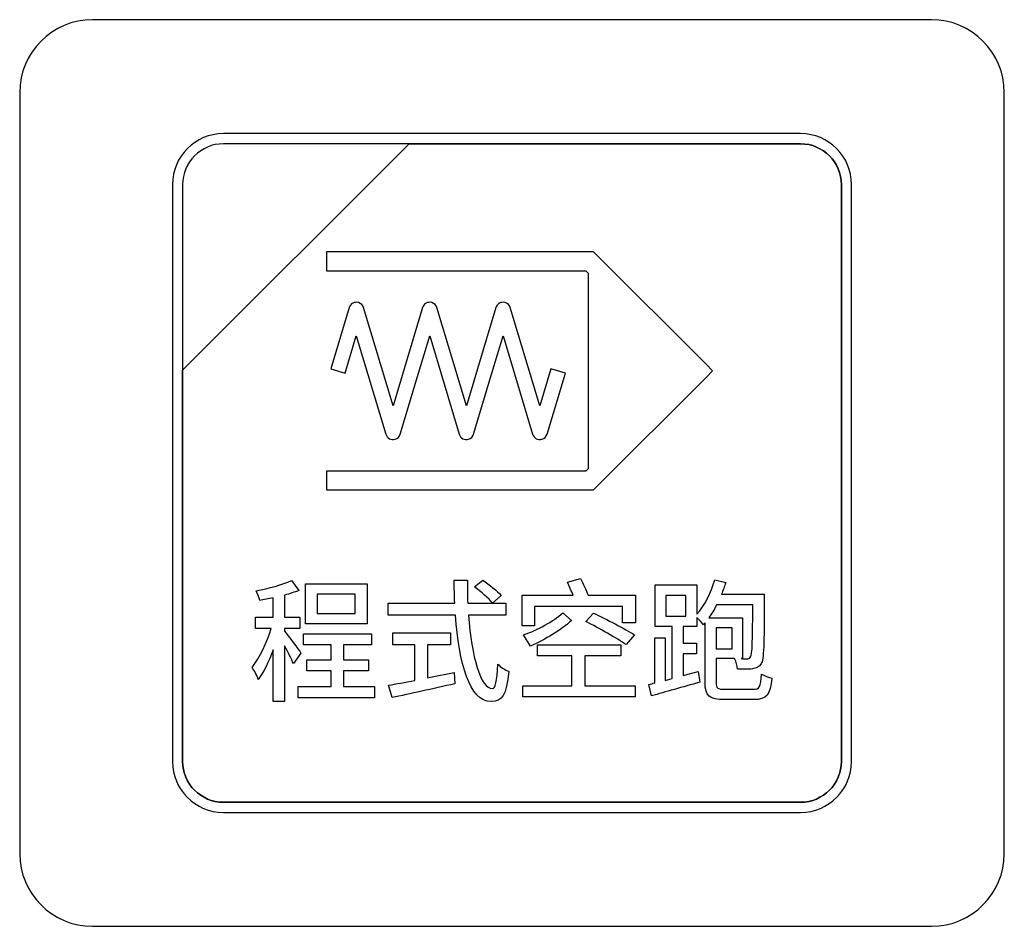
# Model space of a CAD drawing. Header units: millimetres. Extents: x 7146 to 9164, y -1568 to -663.
# Tile 78 of 187: x 7371 to 7392, y -1205 to -1187. Entities that reach past the tile are written whole.
import ezdxf

# ---------------------------------------------------------------- set-up
doc = ezdxf.new("R2010")
doc.units = ezdxf.units.MM
doc.header["$LTSCALE"] = 3

msp = doc.modelspace()

# ---------------------------------------------------------------- linework, layer by layer
at = {"linetype": 'Continuous', "lineweight": 30}
for points, knots in [([(7372.887, -1186.67), (7372.887, -1186.67), (7390.187, -1186.67), (7390.187, -1186.67), (7390.187, -1186.67), (7391.012, -1186.67), (7391.687, -1187.345), (7391.687, -1188.17), (7391.687, -1188.17), (7391.687, -1188.17), (7391.687, -1203.87), (7391.687, -1203.87), (7391.687, -1203.87), (7391.687, -1204.695), (7391.012, -1205.37), (7390.187, -1205.37), (7390.187, -1205.37), (7390.187, -1205.37), (7372.887, -1205.37), (7372.887, -1205.37), (7372.887, -1205.37), (7372.062, -1205.37), (7371.387, -1204.695), (7371.387, -1203.87), (7371.387, -1203.87), (7371.387, -1203.87), (7371.387, -1188.17), (7371.387, -1188.17), (7371.387, -1188.17), (7371.387, -1187.345), (7372.062, -1186.67), (7372.887, -1186.67)], [0, 0, 0, 0, 0.111111, 0.111111, 0.111111, 0.111111, 0.222222, 0.222222, 0.222222, 0.222222, 0.333333, 0.333333, 0.333333, 0.333333, 0.444444, 0.444444, 0.444444, 0.444444, 0.555556, 0.555556, 0.555556, 0.555556, 0.666667, 0.666667, 0.666667, 0.666667, 0.777778, 0.777778, 0.777778, 0.777778, 1, 1, 1, 1]), ([(7372.887, -1186.67), (7372.887, -1186.67), (7390.187, -1186.67), (7390.187, -1186.67), (7390.187, -1186.67), (7391.012, -1186.67), (7391.687, -1187.345), (7391.687, -1188.17), (7391.687, -1188.17), (7391.687, -1188.17), (7391.687, -1203.87), (7391.687, -1203.87), (7391.687, -1203.87), (7391.687, -1204.695), (7391.012, -1205.37), (7390.187, -1205.37), (7390.187, -1205.37), (7390.187, -1205.37), (7372.887, -1205.37), (7372.887, -1205.37), (7372.887, -1205.37), (7372.062, -1205.37), (7371.387, -1204.695), (7371.387, -1203.87), (7371.387, -1203.87), (7371.387, -1203.87), (7371.387, -1188.17), (7371.387, -1188.17), (7371.387, -1188.17), (7371.387, -1187.345), (7372.062, -1186.67), (7372.887, -1186.67)], [0, 0, 0, 0, 0.111111, 0.111111, 0.111111, 0.111111, 0.222222, 0.222222, 0.222222, 0.222222, 0.333333, 0.333333, 0.333333, 0.333333, 0.444444, 0.444444, 0.444444, 0.444444, 0.555556, 0.555556, 0.555556, 0.555556, 0.666667, 0.666667, 0.666667, 0.666667, 0.777778, 0.777778, 0.777778, 0.777778, 1, 1, 1, 1]), ([(7375.587, -1189.02), (7375.587, -1189.02), (7387.487, -1189.02), (7387.487, -1189.02), (7387.487, -1189.02), (7388.065, -1189.02), (7388.537, -1189.492), (7388.537, -1190.07), (7388.537, -1190.07), (7388.537, -1190.07), (7388.537, -1201.97), (7388.537, -1201.97), (7388.537, -1201.97), (7388.537, -1202.547), (7388.065, -1203.02), (7387.487, -1203.02), (7387.487, -1203.02), (7387.487, -1203.02), (7375.587, -1203.02), (7375.587, -1203.02), (7375.587, -1203.02), (7375.009, -1203.02), (7374.537, -1202.547), (7374.537, -1201.97), (7374.537, -1201.97), (7374.537, -1201.97), (7374.537, -1190.07), (7374.537, -1190.07), (7374.537, -1190.07), (7374.537, -1189.492), (7375.009, -1189.02), (7375.587, -1189.02)], [0, 0, 0, 0, 0.111111, 0.111111, 0.111111, 0.111111, 0.222222, 0.222222, 0.222222, 0.222222, 0.333333, 0.333333, 0.333333, 0.333333, 0.444444, 0.444444, 0.444444, 0.444444, 0.555556, 0.555556, 0.555556, 0.555556, 0.666667, 0.666667, 0.666667, 0.666667, 0.777778, 0.777778, 0.777778, 0.777778, 1, 1, 1, 1]), ([(7375.587, -1189.02), (7375.587, -1189.02), (7387.487, -1189.02), (7387.487, -1189.02), (7387.487, -1189.02), (7388.064, -1189.02), (7388.537, -1189.492), (7388.537, -1190.07), (7388.537, -1190.07), (7388.537, -1190.07), (7388.537, -1201.97), (7388.537, -1201.97), (7388.537, -1201.97), (7388.537, -1202.547), (7388.064, -1203.02), (7387.487, -1203.02), (7387.487, -1203.02), (7387.487, -1203.02), (7375.587, -1203.02), (7375.587, -1203.02), (7375.587, -1203.02), (7375.009, -1203.02), (7374.537, -1202.547), (7374.537, -1201.97), (7374.537, -1201.97), (7374.537, -1201.97), (7374.537, -1190.07), (7374.537, -1190.07), (7374.537, -1190.07), (7374.537, -1189.492), (7375.009, -1189.02), (7375.587, -1189.02)], [0, 0, 0, 0, 0.111111, 0.111111, 0.111111, 0.111111, 0.222222, 0.222222, 0.222222, 0.222222, 0.333333, 0.333333, 0.333333, 0.333333, 0.444444, 0.444444, 0.444444, 0.444444, 0.555556, 0.555556, 0.555556, 0.555556, 0.666667, 0.666667, 0.666667, 0.666667, 0.777778, 0.777778, 0.777778, 0.777778, 1, 1, 1, 1]), ([(7375.587, -1189.23), (7375.587, -1189.23), (7379.418, -1189.23), (7379.418, -1189.23), (7379.418, -1189.23), (7379.418, -1189.23), (7374.747, -1193.9), (7374.747, -1193.9), (7374.747, -1193.9), (7374.747, -1193.9), (7374.747, -1190.07), (7374.747, -1190.07), (7374.747, -1190.07), (7374.747, -1189.608), (7375.125, -1189.23), (7375.587, -1189.23)], [0, 0, 0, 0, 0.2, 0.2, 0.2, 0.2, 0.4, 0.4, 0.4, 0.4, 0.6, 0.6, 0.6, 0.6, 1, 1, 1, 1]), ([(7379.418, -1189.23), (7379.418, -1189.23), (7379.43, -1189.23), (7379.43, -1189.23), (7379.43, -1189.23), (7379.43, -1189.23), (7387.487, -1189.23), (7387.487, -1189.23), (7387.487, -1189.23), (7387.949, -1189.23), (7388.327, -1189.608), (7388.327, -1190.07), (7388.327, -1190.07), (7388.327, -1190.07), (7388.327, -1201.97), (7388.327, -1201.97), (7388.327, -1201.97), (7388.327, -1202.432), (7387.949, -1202.81), (7387.487, -1202.81), (7387.487, -1202.81), (7387.487, -1202.81), (7375.587, -1202.81), (7375.587, -1202.81), (7375.587, -1202.81), (7375.125, -1202.81), (7374.747, -1202.432), (7374.747, -1201.97), (7374.747, -1201.97), (7374.747, -1201.97), (7374.747, -1193.99), (7374.747, -1193.99), (7374.747, -1193.99), (7374.747, -1193.99), (7374.747, -1193.9), (7374.747, -1193.9), (7374.747, -1193.9), (7374.747, -1193.9), (7379.418, -1189.23), (7379.418, -1189.23)], [0, 0, 0, 0, 0.090909, 0.090909, 0.090909, 0.090909, 0.181818, 0.181818, 0.181818, 0.181818, 0.272727, 0.272727, 0.272727, 0.272727, 0.363636, 0.363636, 0.363636, 0.363636, 0.454545, 0.454545, 0.454545, 0.454545, 0.545455, 0.545455, 0.545455, 0.545455, 0.636364, 0.636364, 0.636364, 0.636364, 0.727273, 0.727273, 0.727273, 0.727273, 0.818182, 0.818182, 0.818182, 0.818182, 1, 1, 1, 1]), ([(7388.327, -1201.97), (7388.327, -1201.97), (7388.327, -1190.07), (7388.327, -1190.07), (7388.327, -1190.07), (7388.327, -1189.608), (7387.949, -1189.23), (7387.487, -1189.23), (7387.487, -1189.23), (7387.487, -1189.23), (7379.43, -1189.23), (7379.43, -1189.23), (7379.43, -1189.23), (7379.43, -1189.23), (7379.418, -1189.23), (7379.418, -1189.23), (7379.418, -1189.23), (7379.418, -1189.23), (7374.747, -1193.9), (7374.747, -1193.9), (7374.747, -1193.9), (7374.747, -1193.9), (7374.747, -1193.99), (7374.747, -1193.99), (7374.747, -1193.99), (7374.747, -1193.99), (7374.747, -1201.97), (7374.747, -1201.97), (7374.747, -1201.97), (7374.747, -1202.432), (7375.125, -1202.81), (7375.587, -1202.81), (7375.587, -1202.81), (7375.587, -1202.81), (7387.487, -1202.81), (7387.487, -1202.81), (7387.487, -1202.81), (7387.949, -1202.81), (7388.327, -1202.432), (7388.327, -1201.97)], [0, 0, 0, 0, 0.090909, 0.090909, 0.090909, 0.090909, 0.181818, 0.181818, 0.181818, 0.181818, 0.272727, 0.272727, 0.272727, 0.272727, 0.363636, 0.363636, 0.363636, 0.363636, 0.454545, 0.454545, 0.454545, 0.454545, 0.545455, 0.545455, 0.545455, 0.545455, 0.636364, 0.636364, 0.636364, 0.636364, 0.727273, 0.727273, 0.727273, 0.727273, 0.818182, 0.818182, 0.818182, 0.818182, 1, 1, 1, 1]), ([(7375.587, -1189.23), (7375.587, -1189.23), (7379.418, -1189.23), (7379.418, -1189.23), (7379.418, -1189.23), (7379.418, -1189.23), (7374.747, -1193.9), (7374.747, -1193.9), (7374.747, -1193.9), (7374.747, -1193.9), (7374.747, -1190.07), (7374.747, -1190.07), (7374.747, -1190.07), (7374.747, -1189.608), (7375.125, -1189.23), (7375.587, -1189.23)], [0, 0, 0, 0, 0.2, 0.2, 0.2, 0.2, 0.4, 0.4, 0.4, 0.4, 0.6, 0.6, 0.6, 0.6, 1, 1, 1, 1]), ([(7379.418, -1189.23), (7379.418, -1189.23), (7379.43, -1189.23), (7379.43, -1189.23), (7379.43, -1189.23), (7379.43, -1189.23), (7387.487, -1189.23), (7387.487, -1189.23), (7387.487, -1189.23), (7387.949, -1189.23), (7388.327, -1189.608), (7388.327, -1190.07), (7388.327, -1190.07), (7388.327, -1190.07), (7388.327, -1201.97), (7388.327, -1201.97), (7388.327, -1201.97), (7388.327, -1202.432), (7387.949, -1202.81), (7387.487, -1202.81), (7387.487, -1202.81), (7387.487, -1202.81), (7375.587, -1202.81), (7375.587, -1202.81), (7375.587, -1202.81), (7375.125, -1202.81), (7374.747, -1202.432), (7374.747, -1201.97), (7374.747, -1201.97), (7374.747, -1201.97), (7374.747, -1193.99), (7374.747, -1193.99), (7374.747, -1193.99), (7374.747, -1193.99), (7374.747, -1193.9), (7374.747, -1193.9), (7374.747, -1193.9), (7374.747, -1193.9), (7379.418, -1189.23), (7379.418, -1189.23)], [0, 0, 0, 0, 0.090909, 0.090909, 0.090909, 0.090909, 0.181818, 0.181818, 0.181818, 0.181818, 0.272727, 0.272727, 0.272727, 0.272727, 0.363636, 0.363636, 0.363636, 0.363636, 0.454545, 0.454545, 0.454545, 0.454545, 0.545455, 0.545455, 0.545455, 0.545455, 0.636364, 0.636364, 0.636364, 0.636364, 0.727273, 0.727273, 0.727273, 0.727273, 0.818182, 0.818182, 0.818182, 0.818182, 1, 1, 1, 1]), ([(7388.327, -1201.97), (7388.327, -1201.97), (7388.327, -1190.07), (7388.327, -1190.07), (7388.327, -1190.07), (7388.327, -1189.608), (7387.949, -1189.23), (7387.487, -1189.23), (7387.487, -1189.23), (7387.487, -1189.23), (7379.43, -1189.23), (7379.43, -1189.23), (7379.43, -1189.23), (7379.43, -1189.23), (7379.418, -1189.23), (7379.418, -1189.23), (7379.418, -1189.23), (7379.418, -1189.23), (7374.747, -1193.9), (7374.747, -1193.9), (7374.747, -1193.9), (7374.747, -1193.9), (7374.747, -1193.99), (7374.747, -1193.99), (7374.747, -1193.99), (7374.747, -1193.99), (7374.747, -1201.97), (7374.747, -1201.97), (7374.747, -1201.97), (7374.747, -1202.432), (7375.125, -1202.81), (7375.587, -1202.81), (7375.587, -1202.81), (7375.587, -1202.81), (7387.487, -1202.81), (7387.487, -1202.81), (7387.487, -1202.81), (7387.949, -1202.81), (7388.327, -1202.432), (7388.327, -1201.97)], [0, 0, 0, 0, 0.090909, 0.090909, 0.090909, 0.090909, 0.181818, 0.181818, 0.181818, 0.181818, 0.272727, 0.272727, 0.272727, 0.272727, 0.363636, 0.363636, 0.363636, 0.363636, 0.454545, 0.454545, 0.454545, 0.454545, 0.545455, 0.545455, 0.545455, 0.545455, 0.636364, 0.636364, 0.636364, 0.636364, 0.727273, 0.727273, 0.727273, 0.727273, 0.818182, 0.818182, 0.818182, 0.818182, 1, 1, 1, 1]), ([(7377.711, -1191.459), (7377.711, -1191.459), (7383.138, -1191.459), (7383.138, -1191.459), (7383.138, -1191.459), (7383.138, -1191.459), (7383.219, -1191.459), (7383.219, -1191.459), (7383.219, -1191.459), (7383.219, -1191.459), (7383.275, -1191.516), (7383.275, -1191.516), (7383.275, -1191.516), (7383.275, -1191.516), (7385.537, -1193.778), (7385.537, -1193.778), (7385.537, -1193.778), (7385.537, -1193.778), (7385.674, -1193.915), (7385.674, -1193.915), (7385.674, -1193.915), (7385.674, -1193.915), (7385.537, -1194.052), (7385.537, -1194.052), (7385.537, -1194.052), (7385.537, -1194.052), (7383.275, -1196.313), (7383.275, -1196.313), (7383.275, -1196.313), (7383.275, -1196.313), (7383.219, -1196.37), (7383.219, -1196.37), (7383.219, -1196.37), (7383.219, -1196.37), (7383.138, -1196.37), (7383.138, -1196.37), (7383.138, -1196.37), (7383.138, -1196.37), (7377.711, -1196.37), (7377.711, -1196.37), (7377.711, -1196.37), (7377.711, -1196.37), (7377.711, -1196.176), (7377.711, -1196.176), (7377.711, -1196.176), (7377.711, -1196.176), (7377.711, -1195.982), (7377.711, -1195.982), (7377.711, -1195.982), (7377.711, -1195.982), (7383.058, -1195.982), (7383.058, -1195.982), (7383.058, -1195.982), (7383.058, -1195.982), (7383.109, -1195.931), (7383.109, -1195.931), (7383.109, -1195.931), (7383.109, -1195.931), (7383.109, -1191.898), (7383.109, -1191.898), (7383.109, -1191.898), (7383.109, -1191.898), (7383.058, -1191.847), (7383.058, -1191.847), (7383.058, -1191.847), (7383.058, -1191.847), (7377.711, -1191.847), (7377.711, -1191.847), (7377.711, -1191.847), (7377.711, -1191.847), (7377.711, -1191.653), (7377.711, -1191.653), (7377.711, -1191.653), (7377.711, -1191.653), (7377.711, -1191.576), (7377.711, -1191.576), (7377.711, -1191.576), (7377.711, -1191.576), (7377.711, -1191.459), (7377.711, -1191.459)], [0, 0, 0, 0, 0.047619, 0.047619, 0.047619, 0.047619, 0.095238, 0.095238, 0.095238, 0.095238, 0.142857, 0.142857, 0.142857, 0.142857, 0.190476, 0.190476, 0.190476, 0.190476, 0.238095, 0.238095, 0.238095, 0.238095, 0.285714, 0.285714, 0.285714, 0.285714, 0.333333, 0.333333, 0.333333, 0.333333, 0.380952, 0.380952, 0.380952, 0.380952, 0.428571, 0.428571, 0.428571, 0.428571, 0.47619, 0.47619, 0.47619, 0.47619, 0.52381, 0.52381, 0.52381, 0.52381, 0.571429, 0.571429, 0.571429, 0.571429, 0.619048, 0.619048, 0.619048, 0.619048, 0.666667, 0.666667, 0.666667, 0.666667, 0.714286, 0.714286, 0.714286, 0.714286, 0.761905, 0.761905, 0.761905, 0.761905, 0.809524, 0.809524, 0.809524, 0.809524, 0.857143, 0.857143, 0.857143, 0.857143, 0.904762, 0.904762, 0.904762, 0.904762, 1, 1, 1, 1]), ([(7377.801, -1193.871), (7377.801, -1193.871), (7378.179, -1192.609), (7378.179, -1192.609), (7378.179, -1192.609), (7378.203, -1192.527), (7378.29, -1192.481), (7378.372, -1192.505), (7378.372, -1192.505), (7378.424, -1192.521), (7378.462, -1192.561), (7378.476, -1192.609), (7378.476, -1192.609), (7378.476, -1192.609), (7379.084, -1194.637), (7379.084, -1194.637), (7379.084, -1194.637), (7379.084, -1194.637), (7379.314, -1193.871), (7379.314, -1193.871), (7379.314, -1193.871), (7379.314, -1193.871), (7379.692, -1192.609), (7379.692, -1192.609), (7379.692, -1192.609), (7379.716, -1192.527), (7379.803, -1192.481), (7379.885, -1192.505), (7379.885, -1192.505), (7379.937, -1192.521), (7379.975, -1192.561), (7379.989, -1192.609), (7379.989, -1192.609), (7379.989, -1192.609), (7380.597, -1194.637), (7380.597, -1194.637), (7380.597, -1194.637), (7380.597, -1194.637), (7380.827, -1193.871), (7380.827, -1193.871), (7380.827, -1193.871), (7380.827, -1193.871), (7381.205, -1192.609), (7381.205, -1192.609), (7381.205, -1192.609), (7381.23, -1192.527), (7381.316, -1192.481), (7381.398, -1192.505), (7381.398, -1192.505), (7381.45, -1192.521), (7381.488, -1192.561), (7381.502, -1192.609), (7381.502, -1192.609), (7381.502, -1192.609), (7382.11, -1194.637), (7382.11, -1194.637), (7382.11, -1194.637), (7382.11, -1194.637), (7382.34, -1193.871), (7382.34, -1193.871), (7382.34, -1193.871), (7382.34, -1193.871), (7382.637, -1193.959), (7382.637, -1193.959), (7382.637, -1193.959), (7382.637, -1193.959), (7382.259, -1195.22), (7382.259, -1195.22), (7382.259, -1195.22), (7382.245, -1195.268), (7382.207, -1195.309), (7382.155, -1195.324), (7382.155, -1195.324), (7382.073, -1195.349), (7381.986, -1195.302), (7381.962, -1195.22), (7381.962, -1195.22), (7381.962, -1195.22), (7381.354, -1193.193), (7381.354, -1193.193), (7381.354, -1193.193), (7381.354, -1193.193), (7381.124, -1193.959), (7381.124, -1193.959), (7381.124, -1193.959), (7381.124, -1193.959), (7380.746, -1195.22), (7380.746, -1195.22), (7380.746, -1195.22), (7380.731, -1195.268), (7380.694, -1195.309), (7380.641, -1195.324), (7380.641, -1195.324), (7380.559, -1195.349), (7380.473, -1195.302), (7380.449, -1195.22), (7380.449, -1195.22), (7380.449, -1195.22), (7379.841, -1193.193), (7379.841, -1193.193), (7379.841, -1193.193), (7379.841, -1193.193), (7379.611, -1193.959), (7379.611, -1193.959), (7379.611, -1193.959), (7379.611, -1193.959), (7379.233, -1195.22), (7379.233, -1195.22), (7379.233, -1195.22), (7379.218, -1195.268), (7379.18, -1195.309), (7379.128, -1195.324), (7379.128, -1195.324), (7379.046, -1195.349), (7378.96, -1195.302), (7378.936, -1195.22), (7378.936, -1195.22), (7378.936, -1195.22), (7378.327, -1193.193), (7378.327, -1193.193), (7378.327, -1193.193), (7378.327, -1193.193), (7378.098, -1193.959), (7378.098, -1193.959), (7378.098, -1193.959), (7378.098, -1193.959), (7377.801, -1193.871), (7377.801, -1193.871)], [0, 0, 0, 0, 0.030303, 0.030303, 0.030303, 0.030303, 0.060606, 0.060606, 0.060606, 0.060606, 0.090909, 0.090909, 0.090909, 0.090909, 0.121212, 0.121212, 0.121212, 0.121212, 0.151515, 0.151515, 0.151515, 0.151515, 0.181818, 0.181818, 0.181818, 0.181818, 0.212121, 0.212121, 0.212121, 0.212121, 0.242424, 0.242424, 0.242424, 0.242424, 0.272727, 0.272727, 0.272727, 0.272727, 0.30303, 0.30303, 0.30303, 0.30303, 0.333333, 0.333333, 0.333333, 0.333333, 0.363636, 0.363636, 0.363636, 0.363636, 0.393939, 0.393939, 0.393939, 0.393939, 0.424242, 0.424242, 0.424242, 0.424242, 0.454545, 0.454545, 0.454545, 0.454545, 0.484848, 0.484848, 0.484848, 0.484848, 0.515152, 0.515152, 0.515152, 0.515152, 0.545455, 0.545455, 0.545455, 0.545455, 0.575758, 0.575758, 0.575758, 0.575758, 0.606061, 0.606061, 0.606061, 0.606061, 0.636364, 0.636364, 0.636364, 0.636364, 0.666667, 0.666667, 0.666667, 0.666667, 0.69697, 0.69697, 0.69697, 0.69697, 0.727273, 0.727273, 0.727273, 0.727273, 0.757576, 0.757576, 0.757576, 0.757576, 0.787879, 0.787879, 0.787879, 0.787879, 0.818182, 0.818182, 0.818182, 0.818182, 0.848485, 0.848485, 0.848485, 0.848485, 0.878788, 0.878788, 0.878788, 0.878788, 0.909091, 0.909091, 0.909091, 0.909091, 0.939394, 0.939394, 0.939394, 0.939394, 1, 1, 1, 1]), ([(7377.186, -1199.733), (7377.139, -1199.659), (7376.923, -1199.375), (7376.847, -1199.282), (7376.847, -1199.282), (7376.847, -1199.282), (7376.847, -1199.227), (7376.847, -1199.227), (7376.847, -1199.227), (7376.847, -1199.227), (7377.164, -1199.227), (7377.164, -1199.227), (7377.164, -1199.227), (7377.164, -1199.227), (7377.164, -1198.991), (7377.164, -1198.991), (7377.164, -1198.991), (7377.164, -1198.991), (7376.847, -1198.991), (7376.847, -1198.991), (7376.847, -1198.991), (7376.847, -1198.991), (7376.847, -1198.54), (7376.847, -1198.54), (7376.847, -1198.54), (7376.953, -1198.51), (7377.057, -1198.477), (7377.145, -1198.441), (7377.145, -1198.441), (7377.145, -1198.441), (7376.989, -1198.236), (7376.989, -1198.236), (7376.989, -1198.236), (7376.808, -1198.324), (7376.518, -1198.4), (7376.263, -1198.452), (7376.263, -1198.452), (7376.288, -1198.507), (7376.321, -1198.592), (7376.335, -1198.647), (7376.335, -1198.647), (7376.422, -1198.633), (7376.518, -1198.616), (7376.611, -1198.597), (7376.611, -1198.597), (7376.611, -1198.597), (7376.611, -1198.991), (7376.611, -1198.991), (7376.611, -1198.991), (7376.611, -1198.991), (7376.247, -1198.991), (7376.247, -1198.991), (7376.247, -1198.991), (7376.247, -1198.991), (7376.247, -1199.227), (7376.247, -1199.227), (7376.247, -1199.227), (7376.247, -1199.227), (7376.573, -1199.227), (7376.573, -1199.227), (7376.573, -1199.227), (7376.482, -1199.512), (7376.326, -1199.84), (7376.179, -1200.029), (7376.179, -1200.029), (7376.222, -1200.095), (7376.283, -1200.204), (7376.307, -1200.278), (7376.307, -1200.278), (7376.414, -1200.13), (7376.523, -1199.908), (7376.611, -1199.67), (7376.611, -1199.67), (7376.611, -1199.67), (7376.611, -1200.73), (7376.611, -1200.73), (7376.611, -1200.73), (7376.611, -1200.73), (7376.847, -1200.73), (7376.847, -1200.73), (7376.847, -1200.73), (7376.847, -1200.73), (7376.847, -1199.585), (7376.847, -1199.585), (7376.847, -1199.585), (7376.918, -1199.714), (7376.994, -1199.862), (7377.03, -1199.947), (7377.03, -1199.947), (7377.03, -1199.947), (7377.186, -1199.733), (7377.186, -1199.733)], [0, 0, 0, 0, 0.041667, 0.041667, 0.041667, 0.041667, 0.083333, 0.083333, 0.083333, 0.083333, 0.125, 0.125, 0.125, 0.125, 0.166667, 0.166667, 0.166667, 0.166667, 0.208333, 0.208333, 0.208333, 0.208333, 0.25, 0.25, 0.25, 0.25, 0.291667, 0.291667, 0.291667, 0.291667, 0.333333, 0.333333, 0.333333, 0.333333, 0.375, 0.375, 0.375, 0.375, 0.416667, 0.416667, 0.416667, 0.416667, 0.458333, 0.458333, 0.458333, 0.458333, 0.5, 0.5, 0.5, 0.5, 0.541667, 0.541667, 0.541667, 0.541667, 0.583333, 0.583333, 0.583333, 0.583333, 0.625, 0.625, 0.625, 0.625, 0.666667, 0.666667, 0.666667, 0.666667, 0.708333, 0.708333, 0.708333, 0.708333, 0.75, 0.75, 0.75, 0.75, 0.791667, 0.791667, 0.791667, 0.791667, 0.833333, 0.833333, 0.833333, 0.833333, 0.875, 0.875, 0.875, 0.875, 0.916667, 0.916667, 0.916667, 0.916667, 1, 1, 1, 1]), ([(7378.552, -1198.304), (7378.552, -1198.304), (7377.282, -1198.304), (7377.282, -1198.304), (7377.282, -1198.304), (7377.282, -1198.304), (7377.282, -1199.134), (7377.282, -1199.134), (7377.282, -1199.134), (7377.282, -1199.134), (7378.552, -1199.134), (7378.552, -1199.134), (7378.552, -1199.134), (7378.552, -1199.134), (7378.552, -1198.304), (7378.552, -1198.304)], [0, 0, 0, 0, 0.2, 0.2, 0.2, 0.2, 0.4, 0.4, 0.4, 0.4, 0.6, 0.6, 0.6, 0.6, 1, 1, 1, 1]), ([(7381.41, -1198.953), (7381.41, -1198.953), (7381.41, -1198.704), (7381.41, -1198.704), (7381.41, -1198.704), (7381.41, -1198.704), (7380.624, -1198.704), (7380.624, -1198.704), (7380.624, -1198.704), (7380.619, -1198.551), (7380.616, -1198.389), (7380.619, -1198.23), (7380.619, -1198.23), (7380.619, -1198.23), (7380.345, -1198.23), (7380.345, -1198.23), (7380.345, -1198.23), (7380.345, -1198.389), (7380.35, -1198.548), (7380.356, -1198.704), (7380.356, -1198.704), (7380.356, -1198.704), (7378.984, -1198.704), (7378.984, -1198.704), (7378.984, -1198.704), (7378.984, -1198.704), (7378.984, -1198.953), (7378.984, -1198.953), (7378.984, -1198.953), (7378.984, -1198.953), (7380.372, -1198.953), (7380.372, -1198.953), (7380.372, -1198.953), (7380.441, -1199.939), (7380.657, -1200.735), (7381.109, -1200.735), (7381.109, -1200.735), (7381.336, -1200.735), (7381.426, -1200.601), (7381.47, -1200.108), (7381.47, -1200.108), (7381.399, -1200.084), (7381.303, -1200.023), (7381.246, -1199.963), (7381.246, -1199.963), (7381.229, -1200.319), (7381.196, -1200.467), (7381.131, -1200.467), (7381.131, -1200.467), (7380.892, -1200.467), (7380.701, -1199.815), (7380.641, -1198.953), (7380.641, -1198.953), (7380.641, -1198.953), (7381.41, -1198.953), (7381.41, -1198.953)], [0, 0, 0, 0, 0.066667, 0.066667, 0.066667, 0.066667, 0.133333, 0.133333, 0.133333, 0.133333, 0.2, 0.2, 0.2, 0.2, 0.266667, 0.266667, 0.266667, 0.266667, 0.333333, 0.333333, 0.333333, 0.333333, 0.4, 0.4, 0.4, 0.4, 0.466667, 0.466667, 0.466667, 0.466667, 0.533333, 0.533333, 0.533333, 0.533333, 0.6, 0.6, 0.6, 0.6, 0.666667, 0.666667, 0.666667, 0.666667, 0.733333, 0.733333, 0.733333, 0.733333, 0.8, 0.8, 0.8, 0.8, 0.866667, 0.866667, 0.866667, 0.866667, 1, 1, 1, 1]), ([(7380.766, -1198.37), (7380.901, -1198.466), (7381.059, -1198.608), (7381.136, -1198.704), (7381.136, -1198.704), (7381.136, -1198.704), (7381.314, -1198.545), (7381.314, -1198.545), (7381.314, -1198.545), (7381.235, -1198.452), (7381.068, -1198.318), (7380.933, -1198.23), (7380.933, -1198.23), (7380.933, -1198.23), (7380.766, -1198.37), (7380.766, -1198.37)], [0, 0, 0, 0, 0.2, 0.2, 0.2, 0.2, 0.4, 0.4, 0.4, 0.4, 0.6, 0.6, 0.6, 0.6, 1, 1, 1, 1]), ([(7383.105, -1198.537), (7383.067, -1198.436), (7383.001, -1198.299), (7382.949, -1198.198), (7382.949, -1198.198), (7382.949, -1198.198), (7382.681, -1198.272), (7382.681, -1198.272), (7382.681, -1198.272), (7382.717, -1198.351), (7382.76, -1198.449), (7382.796, -1198.537), (7382.796, -1198.537), (7382.796, -1198.537), (7381.748, -1198.537), (7381.748, -1198.537), (7381.748, -1198.537), (7381.748, -1198.537), (7381.748, -1199.169), (7381.748, -1199.169), (7381.748, -1199.169), (7381.748, -1199.169), (7381.999, -1199.169), (7381.999, -1199.169), (7381.999, -1199.169), (7381.999, -1199.169), (7381.999, -1198.77), (7381.999, -1198.77), (7381.999, -1198.77), (7381.999, -1198.77), (7383.817, -1198.77), (7383.817, -1198.77), (7383.817, -1198.77), (7383.817, -1198.77), (7383.817, -1199.112), (7383.817, -1199.112), (7383.817, -1199.112), (7383.817, -1199.112), (7384.08, -1199.112), (7384.08, -1199.112), (7384.08, -1199.112), (7384.08, -1199.112), (7384.08, -1198.537), (7384.08, -1198.537), (7384.08, -1198.537), (7384.08, -1198.537), (7383.105, -1198.537), (7383.105, -1198.537)], [0, 0, 0, 0, 0.076923, 0.076923, 0.076923, 0.076923, 0.153846, 0.153846, 0.153846, 0.153846, 0.230769, 0.230769, 0.230769, 0.230769, 0.307692, 0.307692, 0.307692, 0.307692, 0.384615, 0.384615, 0.384615, 0.384615, 0.461538, 0.461538, 0.461538, 0.461538, 0.538462, 0.538462, 0.538462, 0.538462, 0.615385, 0.615385, 0.615385, 0.615385, 0.692308, 0.692308, 0.692308, 0.692308, 0.769231, 0.769231, 0.769231, 0.769231, 0.846154, 0.846154, 0.846154, 0.846154, 1, 1, 1, 1]), ([(7385.94, -1200.481), (7385.773, -1200.481), (7385.743, -1200.459), (7385.743, -1200.338), (7385.743, -1200.338), (7385.743, -1200.338), (7385.743, -1199.848), (7385.743, -1199.848), (7385.743, -1199.848), (7385.743, -1199.848), (7386.126, -1199.848), (7386.126, -1199.848), (7386.126, -1199.848), (7386.159, -1199.908), (7386.183, -1200.004), (7386.186, -1200.065), (7386.186, -1200.065), (7386.307, -1200.07), (7386.419, -1200.07), (7386.493, -1200.059), (7386.493, -1200.059), (7386.569, -1200.048), (7386.624, -1200.026), (7386.673, -1199.958), (7386.673, -1199.958), (7386.731, -1199.865), (7386.736, -1199.55), (7386.739, -1198.63), (7386.739, -1198.63), (7386.739, -1198.63), (7386.739, -1198.521), (7386.739, -1198.521), (7386.739, -1198.521), (7386.739, -1198.521), (7385.855, -1198.521), (7385.855, -1198.521), (7385.855, -1198.521), (7385.888, -1198.441), (7385.918, -1198.359), (7385.945, -1198.28), (7385.945, -1198.28), (7385.945, -1198.28), (7385.718, -1198.222), (7385.718, -1198.222), (7385.718, -1198.222), (7385.641, -1198.488), (7385.513, -1198.751), (7385.351, -1198.934), (7385.351, -1198.934), (7385.351, -1198.934), (7385.351, -1198.329), (7385.351, -1198.329), (7385.351, -1198.329), (7385.351, -1198.329), (7384.492, -1198.329), (7384.492, -1198.329), (7384.492, -1198.329), (7384.492, -1198.329), (7384.492, -1199.186), (7384.492, -1199.186), (7384.492, -1199.186), (7384.492, -1199.186), (7384.839, -1199.186), (7384.839, -1199.186), (7384.839, -1199.186), (7384.839, -1199.186), (7384.839, -1200.259), (7384.839, -1200.259), (7384.839, -1200.259), (7384.839, -1200.259), (7384.692, -1200.297), (7384.692, -1200.297), (7384.692, -1200.297), (7384.692, -1200.297), (7384.692, -1199.418), (7384.692, -1199.418), (7384.692, -1199.418), (7384.692, -1199.418), (7384.484, -1199.418), (7384.484, -1199.418), (7384.484, -1199.418), (7384.484, -1199.418), (7384.484, -1200.349), (7384.484, -1200.349), (7384.484, -1200.349), (7384.437, -1200.36), (7384.396, -1200.371), (7384.355, -1200.379), (7384.355, -1200.379), (7384.355, -1200.379), (7384.415, -1200.617), (7384.415, -1200.617), (7384.415, -1200.617), (7384.692, -1200.538), (7385.058, -1200.434), (7385.409, -1200.336), (7385.409, -1200.336), (7385.409, -1200.336), (7385.376, -1200.114), (7385.376, -1200.114), (7385.376, -1200.114), (7385.376, -1200.114), (7385.064, -1200.199), (7385.064, -1200.199), (7385.064, -1200.199), (7385.064, -1200.199), (7385.064, -1199.75), (7385.064, -1199.75), (7385.064, -1199.75), (7385.064, -1199.75), (7385.343, -1199.75), (7385.343, -1199.75), (7385.343, -1199.75), (7385.343, -1199.75), (7385.343, -1199.528), (7385.343, -1199.528), (7385.343, -1199.528), (7385.343, -1199.528), (7385.064, -1199.528), (7385.064, -1199.528), (7385.064, -1199.528), (7385.064, -1199.528), (7385.064, -1199.186), (7385.064, -1199.186), (7385.064, -1199.186), (7385.064, -1199.186), (7385.351, -1199.186), (7385.351, -1199.186), (7385.351, -1199.186), (7385.351, -1199.186), (7385.351, -1199), (7385.351, -1199), (7385.351, -1199), (7385.401, -1199.049), (7385.455, -1199.112), (7385.483, -1199.15), (7385.483, -1199.15), (7385.494, -1199.137), (7385.507, -1199.123), (7385.518, -1199.109), (7385.518, -1199.109), (7385.518, -1199.109), (7385.518, -1200.338), (7385.518, -1200.338), (7385.518, -1200.338), (7385.518, -1200.62), (7385.606, -1200.694), (7385.923, -1200.694), (7385.923, -1200.694), (7385.923, -1200.694), (7386.52, -1200.694), (7386.52, -1200.694), (7386.52, -1200.694), (7386.791, -1200.694), (7386.862, -1200.593), (7386.895, -1200.253), (7386.895, -1200.253), (7386.832, -1200.24), (7386.736, -1200.201), (7386.684, -1200.166), (7386.684, -1200.166), (7386.668, -1200.429), (7386.643, -1200.481), (7386.506, -1200.481), (7386.506, -1200.481), (7386.506, -1200.481), (7385.94, -1200.481), (7385.94, -1200.481)], [0, 0, 0, 0, 0.023256, 0.023256, 0.023256, 0.023256, 0.046512, 0.046512, 0.046512, 0.046512, 0.069767, 0.069767, 0.069767, 0.069767, 0.093023, 0.093023, 0.093023, 0.093023, 0.116279, 0.116279, 0.116279, 0.116279, 0.139535, 0.139535, 0.139535, 0.139535, 0.162791, 0.162791, 0.162791, 0.162791, 0.186047, 0.186047, 0.186047, 0.186047, 0.209302, 0.209302, 0.209302, 0.209302, 0.232558, 0.232558, 0.232558, 0.232558, 0.255814, 0.255814, 0.255814, 0.255814, 0.27907, 0.27907, 0.27907, 0.27907, 0.302326, 0.302326, 0.302326, 0.302326, 0.325581, 0.325581, 0.325581, 0.325581, 0.348837, 0.348837, 0.348837, 0.348837, 0.372093, 0.372093, 0.372093, 0.372093, 0.395349, 0.395349, 0.395349, 0.395349, 0.418605, 0.418605, 0.418605, 0.418605, 0.44186, 0.44186, 0.44186, 0.44186, 0.465116, 0.465116, 0.465116, 0.465116, 0.488372, 0.488372, 0.488372, 0.488372, 0.511628, 0.511628, 0.511628, 0.511628, 0.534884, 0.534884, 0.534884, 0.534884, 0.55814, 0.55814, 0.55814, 0.55814, 0.581395, 0.581395, 0.581395, 0.581395, 0.604651, 0.604651, 0.604651, 0.604651, 0.627907, 0.627907, 0.627907, 0.627907, 0.651163, 0.651163, 0.651163, 0.651163, 0.674419, 0.674419, 0.674419, 0.674419, 0.697674, 0.697674, 0.697674, 0.697674, 0.72093, 0.72093, 0.72093, 0.72093, 0.744186, 0.744186, 0.744186, 0.744186, 0.767442, 0.767442, 0.767442, 0.767442, 0.790698, 0.790698, 0.790698, 0.790698, 0.813953, 0.813953, 0.813953, 0.813953, 0.837209, 0.837209, 0.837209, 0.837209, 0.860465, 0.860465, 0.860465, 0.860465, 0.883721, 0.883721, 0.883721, 0.883721, 0.906977, 0.906977, 0.906977, 0.906977, 0.930233, 0.930233, 0.930233, 0.930233, 0.953488, 0.953488, 0.953488, 0.953488, 1, 1, 1, 1]), ([(7378.306, -1198.918), (7378.306, -1198.918), (7377.517, -1198.918), (7377.517, -1198.918), (7377.517, -1198.918), (7377.517, -1198.918), (7377.517, -1198.521), (7377.517, -1198.521), (7377.517, -1198.521), (7377.517, -1198.521), (7378.306, -1198.521), (7378.306, -1198.521), (7378.306, -1198.521), (7378.306, -1198.521), (7378.306, -1198.918), (7378.306, -1198.918)], [0, 0, 0, 0, 0.2, 0.2, 0.2, 0.2, 0.4, 0.4, 0.4, 0.4, 0.6, 0.6, 0.6, 0.6, 1, 1, 1, 1]), ([(7385.119, -1198.97), (7385.119, -1198.97), (7384.708, -1198.97), (7384.708, -1198.97), (7384.708, -1198.97), (7384.708, -1198.97), (7384.708, -1198.548), (7384.708, -1198.548), (7384.708, -1198.548), (7384.708, -1198.548), (7385.119, -1198.548), (7385.119, -1198.548), (7385.119, -1198.548), (7385.119, -1198.548), (7385.119, -1198.97), (7385.119, -1198.97)], [0, 0, 0, 0, 0.2, 0.2, 0.2, 0.2, 0.4, 0.4, 0.4, 0.4, 0.6, 0.6, 0.6, 0.6, 1, 1, 1, 1]), ([(7382.588, -1198.907), (7382.369, -1199.085), (7382.079, -1199.254), (7381.772, -1199.361), (7381.772, -1199.361), (7381.772, -1199.361), (7381.917, -1199.588), (7381.917, -1199.588), (7381.917, -1199.588), (7382.224, -1199.457), (7382.542, -1199.257), (7382.766, -1199.063), (7382.766, -1199.063), (7382.766, -1199.063), (7382.588, -1198.907), (7382.588, -1198.907)], [0, 0, 0, 0, 0.2, 0.2, 0.2, 0.2, 0.4, 0.4, 0.4, 0.4, 0.6, 0.6, 0.6, 0.6, 1, 1, 1, 1]), ([(7384.061, -1199.356), (7383.864, -1199.232), (7383.48, -1199.035), (7383.218, -1198.909), (7383.218, -1198.909), (7383.218, -1198.909), (7383.059, -1199.085), (7383.059, -1199.085), (7383.059, -1199.085), (7383.33, -1199.221), (7383.708, -1199.432), (7383.888, -1199.558), (7383.888, -1199.558), (7383.888, -1199.558), (7384.061, -1199.356), (7384.061, -1199.356)], [0, 0, 0, 0, 0.2, 0.2, 0.2, 0.2, 0.4, 0.4, 0.4, 0.4, 0.6, 0.6, 0.6, 0.6, 1, 1, 1, 1]), ([(7386.501, -1198.742), (7386.498, -1199.49), (7386.493, -1199.758), (7386.454, -1199.813), (7386.454, -1199.813), (7386.435, -1199.843), (7386.411, -1199.851), (7386.375, -1199.851), (7386.375, -1199.851), (7386.35, -1199.851), (7386.309, -1199.851), (7386.26, -1199.848), (7386.26, -1199.848), (7386.26, -1199.848), (7386.29, -1199.848), (7386.29, -1199.848), (7386.29, -1199.848), (7386.29, -1199.848), (7386.29, -1199.005), (7386.29, -1199.005), (7386.29, -1199.005), (7386.29, -1199.005), (7385.598, -1199.005), (7385.598, -1199.005), (7385.598, -1199.005), (7385.652, -1198.926), (7385.704, -1198.838), (7385.754, -1198.742), (7385.754, -1198.742), (7385.754, -1198.742), (7386.501, -1198.742), (7386.501, -1198.742)], [0, 0, 0, 0, 0.111111, 0.111111, 0.111111, 0.111111, 0.222222, 0.222222, 0.222222, 0.222222, 0.333333, 0.333333, 0.333333, 0.333333, 0.444444, 0.444444, 0.444444, 0.444444, 0.555556, 0.555556, 0.555556, 0.555556, 0.666667, 0.666667, 0.666667, 0.666667, 0.777778, 0.777778, 0.777778, 0.777778, 1, 1, 1, 1]), ([(7379.792, -1199.564), (7379.792, -1199.564), (7380.271, -1199.564), (7380.271, -1199.564), (7380.271, -1199.564), (7380.271, -1199.564), (7380.271, -1199.317), (7380.271, -1199.317), (7380.271, -1199.317), (7380.271, -1199.317), (7379.083, -1199.317), (7379.083, -1199.317), (7379.083, -1199.317), (7379.083, -1199.317), (7379.083, -1199.564), (7379.083, -1199.564), (7379.083, -1199.564), (7379.083, -1199.564), (7379.537, -1199.564), (7379.537, -1199.564), (7379.537, -1199.564), (7379.537, -1199.564), (7379.537, -1200.297), (7379.537, -1200.297), (7379.537, -1200.297), (7379.329, -1200.336), (7379.14, -1200.371), (7378.993, -1200.396), (7378.993, -1200.396), (7378.993, -1200.396), (7379.067, -1200.653), (7379.067, -1200.653), (7379.067, -1200.653), (7379.417, -1200.576), (7379.907, -1200.47), (7380.361, -1200.366), (7380.361, -1200.366), (7380.361, -1200.366), (7380.342, -1200.136), (7380.342, -1200.136), (7380.342, -1200.136), (7380.159, -1200.174), (7379.973, -1200.212), (7379.792, -1200.245), (7379.792, -1200.245), (7379.792, -1200.245), (7379.792, -1199.564), (7379.792, -1199.564)], [0, 0, 0, 0, 0.076923, 0.076923, 0.076923, 0.076923, 0.153846, 0.153846, 0.153846, 0.153846, 0.230769, 0.230769, 0.230769, 0.230769, 0.307692, 0.307692, 0.307692, 0.307692, 0.384615, 0.384615, 0.384615, 0.384615, 0.461538, 0.461538, 0.461538, 0.461538, 0.538462, 0.538462, 0.538462, 0.538462, 0.615385, 0.615385, 0.615385, 0.615385, 0.692308, 0.692308, 0.692308, 0.692308, 0.769231, 0.769231, 0.769231, 0.769231, 0.846154, 0.846154, 0.846154, 0.846154, 1, 1, 1, 1]), ([(7386.074, -1199.643), (7386.074, -1199.643), (7385.743, -1199.643), (7385.743, -1199.643), (7385.743, -1199.643), (7385.743, -1199.643), (7385.743, -1199.213), (7385.743, -1199.213), (7385.743, -1199.213), (7385.743, -1199.213), (7386.074, -1199.213), (7386.074, -1199.213), (7386.074, -1199.213), (7386.074, -1199.213), (7386.074, -1199.643), (7386.074, -1199.643)], [0, 0, 0, 0, 0.2, 0.2, 0.2, 0.2, 0.4, 0.4, 0.4, 0.4, 0.6, 0.6, 0.6, 0.6, 1, 1, 1, 1]), ([(7378.062, -1200.423), (7378.062, -1200.423), (7378.062, -1200.1), (7378.062, -1200.1), (7378.062, -1200.1), (7378.062, -1200.1), (7378.579, -1200.1), (7378.579, -1200.1), (7378.579, -1200.1), (7378.579, -1200.1), (7378.579, -1199.876), (7378.579, -1199.876), (7378.579, -1199.876), (7378.579, -1199.876), (7378.062, -1199.876), (7378.062, -1199.876), (7378.062, -1199.876), (7378.062, -1199.876), (7378.062, -1199.566), (7378.062, -1199.566), (7378.062, -1199.566), (7378.062, -1199.566), (7378.642, -1199.566), (7378.642, -1199.566), (7378.642, -1199.566), (7378.642, -1199.566), (7378.642, -1199.339), (7378.642, -1199.339), (7378.642, -1199.339), (7378.642, -1199.339), (7377.238, -1199.339), (7377.238, -1199.339), (7377.238, -1199.339), (7377.238, -1199.339), (7377.238, -1199.566), (7377.238, -1199.566), (7377.238, -1199.566), (7377.238, -1199.566), (7377.81, -1199.566), (7377.81, -1199.566), (7377.81, -1199.566), (7377.81, -1199.566), (7377.81, -1199.876), (7377.81, -1199.876), (7377.81, -1199.876), (7377.81, -1199.876), (7377.304, -1199.876), (7377.304, -1199.876), (7377.304, -1199.876), (7377.304, -1199.876), (7377.304, -1200.1), (7377.304, -1200.1), (7377.304, -1200.1), (7377.304, -1200.1), (7377.81, -1200.1), (7377.81, -1200.1), (7377.81, -1200.1), (7377.81, -1200.1), (7377.81, -1200.423), (7377.81, -1200.423), (7377.81, -1200.423), (7377.81, -1200.423), (7377.126, -1200.423), (7377.126, -1200.423), (7377.126, -1200.423), (7377.126, -1200.423), (7377.126, -1200.659), (7377.126, -1200.659), (7377.126, -1200.659), (7377.126, -1200.659), (7378.702, -1200.659), (7378.702, -1200.659), (7378.702, -1200.659), (7378.702, -1200.659), (7378.702, -1200.423), (7378.702, -1200.423), (7378.702, -1200.423), (7378.702, -1200.423), (7378.062, -1200.423), (7378.062, -1200.423)], [0, 0, 0, 0, 0.047619, 0.047619, 0.047619, 0.047619, 0.095238, 0.095238, 0.095238, 0.095238, 0.142857, 0.142857, 0.142857, 0.142857, 0.190476, 0.190476, 0.190476, 0.190476, 0.238095, 0.238095, 0.238095, 0.238095, 0.285714, 0.285714, 0.285714, 0.285714, 0.333333, 0.333333, 0.333333, 0.333333, 0.380952, 0.380952, 0.380952, 0.380952, 0.428571, 0.428571, 0.428571, 0.428571, 0.47619, 0.47619, 0.47619, 0.47619, 0.52381, 0.52381, 0.52381, 0.52381, 0.571429, 0.571429, 0.571429, 0.571429, 0.619048, 0.619048, 0.619048, 0.619048, 0.666667, 0.666667, 0.666667, 0.666667, 0.714286, 0.714286, 0.714286, 0.714286, 0.761905, 0.761905, 0.761905, 0.761905, 0.809524, 0.809524, 0.809524, 0.809524, 0.857143, 0.857143, 0.857143, 0.857143, 0.904762, 0.904762, 0.904762, 0.904762, 1, 1, 1, 1]), ([(7383.04, -1199.788), (7383.04, -1199.788), (7383.779, -1199.788), (7383.779, -1199.788), (7383.779, -1199.788), (7383.779, -1199.788), (7383.779, -1199.561), (7383.779, -1199.561), (7383.779, -1199.561), (7383.779, -1199.561), (7382.062, -1199.561), (7382.062, -1199.561), (7382.062, -1199.561), (7382.062, -1199.561), (7382.062, -1199.788), (7382.062, -1199.788), (7382.062, -1199.788), (7382.062, -1199.788), (7382.769, -1199.788), (7382.769, -1199.788), (7382.769, -1199.788), (7382.769, -1199.788), (7382.769, -1200.407), (7382.769, -1200.407), (7382.769, -1200.407), (7382.769, -1200.407), (7381.759, -1200.407), (7381.759, -1200.407), (7381.759, -1200.407), (7381.759, -1200.407), (7381.759, -1200.637), (7381.759, -1200.637), (7381.759, -1200.637), (7381.759, -1200.637), (7384.074, -1200.637), (7384.074, -1200.637), (7384.074, -1200.637), (7384.074, -1200.637), (7384.074, -1200.407), (7384.074, -1200.407), (7384.074, -1200.407), (7384.074, -1200.407), (7383.04, -1200.407), (7383.04, -1200.407), (7383.04, -1200.407), (7383.04, -1200.407), (7383.04, -1199.788), (7383.04, -1199.788)], [0, 0, 0, 0, 0.076923, 0.076923, 0.076923, 0.076923, 0.153846, 0.153846, 0.153846, 0.153846, 0.230769, 0.230769, 0.230769, 0.230769, 0.307692, 0.307692, 0.307692, 0.307692, 0.384615, 0.384615, 0.384615, 0.384615, 0.461538, 0.461538, 0.461538, 0.461538, 0.538462, 0.538462, 0.538462, 0.538462, 0.615385, 0.615385, 0.615385, 0.615385, 0.692308, 0.692308, 0.692308, 0.692308, 0.769231, 0.769231, 0.769231, 0.769231, 0.846154, 0.846154, 0.846154, 0.846154, 1, 1, 1, 1])]:
    msp.add_open_spline(points, degree=3, knots=knots, dxfattribs=at)

doc.saveas('drawing.dxf')
